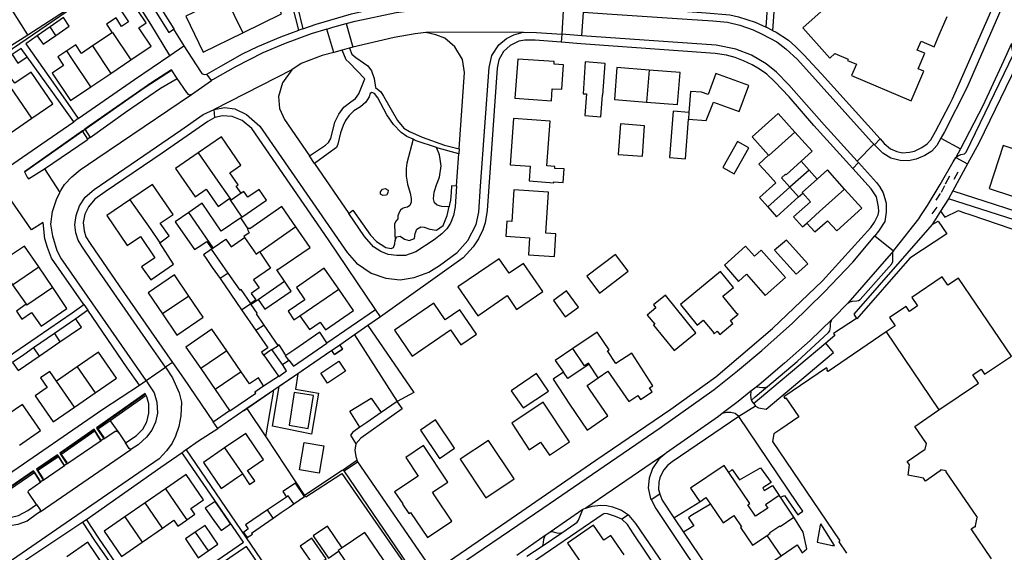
# Model space of a CAD drawing. Header units: metres. Extents: x 174255 to 175175, y 462028 to 462911.
# Tile 201 of 256: x 175053.86 to 175056.34, y 462726.52 to 462727.86. Entities that reach past the tile are written whole.
import ezdxf

# ---------------------------------------------------------------- set-up
doc = ezdxf.new("R2010")
doc.units = ezdxf.units.M
doc.layers.add('N-XX-AL-LIJN_0.20-G', color=7, linetype='Continuous', lineweight=25)

# ---------------------------------------------------------------- blocks, each defined once
blk = doc.blocks.new('Situatie')
at = {"lineweight": -3}
for p, q in [((-2.1634, 14.2146), (-2.2787, 14.3966)), ((-0.8158, 14.2751), (-0.8191, 14.216)), ((-0.7685, 14.2124), (-0.7646, 14.2715)), ((-2.0932, 14.2132), (-2.1076, 14.2343)), ((-1.4712, 14.2294), (-1.481, 14.2259)), ((-1.3929, 14.1704), (-1.4111, 14.2291)), ((-1.3624, 14.2428), (-1.3456, 14.1831)), ((-0.2886, 14.2256), (-0.3051, 14.2334)), ((-2.2319, 14.1706), (-2.1634, 14.2146)), ((-1.9512, 14.2199), (-2.0009, 14.1864)), ((-0.9164, 14.2211), (-1.1619, 14.2202)), ((-0.8191, 14.216), (-0.8207, 14.196)), ((-0.7685, 14.2124), (-0.8191, 14.216)), ((-2.0009, 14.1864), (-1.9545, 14.1174)), ((-1.8058, 14.1624), (-1.7705, 14.1869)), ((-1.9545, 14.1174), (-1.9043, 14.1513)), ((-2.0047, 14.0836), (-1.9545, 14.1174)), ((-1.7012, 14.0991), (-1.7127, 14.1156)), ((-1.499, 14.126), (-1.6942, 14.0265)), ((-0.5996, 14.1256), (-0.6056, 14.0449)), ((-1.7516, 14.0644), (-1.7012, 14.0991)), ((-1.6927, 14.0065), (-1.6942, 14.0265)), ((-0.4994, 14.0193), (-0.5, 14.002)), ((-2.2057, 13.969), (-2.1538, 14.0046)), ((-2.0365, 14.0035), (-2.048, 13.9955)), ((-2.026, 13.9726), (-2.0203, 13.9767)), ((-0.0334, 13.9389), (-0.0757, 13.8963)), ((-0.0334, 13.9389), (-0.0319, 13.9373)), ((-0.0319, 13.9373), (-0.018, 13.9525)), ((0.1354, 13.9546), (0.1842, 13.9277)), ((-1.4414, 13.8907), (-1.4545, 13.91)), ((-1.0774, 13.9277), (-1.0783, 13.9147)), ((0.1842, 13.9277), (0.1725, 13.9053)), ((-1.4414, 13.8907), (-1.3553, 13.7643)), ((-0.0864, 13.8776), (-0.0726, 13.8928)), ((-0.0726, 13.8928), (-0.0757, 13.8963)), ((0.2019, 13.8893), (0.1656, 13.822)), ((0.1725, 13.9053), (0.2019, 13.8893)), ((-0.1965, 13.8738), (-0.2449, 13.8309)), ((0.1565, 13.8583), (0.146, 13.8388)), ((0.1685, 13.8508), (0.1785, 13.8693)), ((0.1445, 13.8343), (0.1356, 13.8173)), ((-0.3009, 13.7814), (-0.2449, 13.8309)), ((0.1333, 13.8148), (0.1228, 13.7979)), ((0.1656, 13.822), (0.1542, 13.8015)), ((-1.6549, 13.8029), (-1.6536, 13.801)), ((-1.6965, 13.6778), (-1.7581, 13.7672)), ((0.1246, 13.7809), (0.1126, 13.7634)), ((0.1343, 13.7706), (0.1136, 13.7371)), ((-1.4884, 13.7307), (-1.5795, 13.6677)), ((-0.0312, 13.7088), (0.0158, 13.671)), ((0.0158, 13.671), (-0.0988, 13.5385)), ((-2.2018, 13.5852), (-2.1361, 13.63)), ((-2.1009, 13.5782), (-2.1361, 13.63)), ((-1.6591, 13.6147), (-1.6795, 13.6006)), ((-2.2018, 13.5852), (-2.1679, 13.5361)), ((-1.6795, 13.6006), (-1.6253, 13.5221)), ((-1.5837, 13.5477), (-1.5173, 13.5943)), ((-1.4785, 13.5071), (-1.3809, 13.574)), ((-2.0222, 13.5354), (-2.0127, 13.5214)), ((-1.7584, 13.5566), (-1.8246, 13.5117)), ((-1.6253, 13.5221), (-1.6022, 13.5381)), ((-1.6022, 13.5381), (-1.6009, 13.5363)), ((-1.6009, 13.5363), (-1.5837, 13.5477)), ((-1.6253, 13.5221), (-1.5893, 13.47)), ((-1.4108, 13.4392), (-1.2879, 13.5227)), ((-1.2758, 13.5046), (-1.2879, 13.5227)), ((-2.0967, 13.4622), (-2.1491, 13.426)), ((-2.0967, 13.4622), (-2.0825, 13.4415)), ((-1.5689, 13.4838), (-1.5893, 13.47)), ((-1.5335, 13.4325), (-1.5689, 13.4838)), ((-1.3075, 13.4825), (-1.3408, 13.4592)), ((-0.0026, 13.4663), (0.1301, 13.2699)), ((-2.1349, 13.4055), (-2.0825, 13.4415)), ((-1.3408, 13.4593), (-1.3781, 13.4332)), ((-1.3408, 13.4592), (-1.3781, 13.4332)), ((-2.1491, 13.426), (-2.1349, 13.4055)), ((-1.6629, 13.4191), (-1.7283, 13.3742)), ((-1.6266, 13.3663), (-1.6629, 13.4191)), ((-1.5489, 13.4225), (-1.5335, 13.4325)), ((-1.5227, 13.3844), (-1.5489, 13.4225)), ((-1.3979, 13.4196), (-1.4836, 13.3611)), ((-1.3979, 13.4196), (-1.4725, 13.3686)), ((-1.3912, 13.4096), (-1.3712, 13.4229)), ((-1.7995, 13.3897), (-1.8172, 13.3774)), ((-1.5227, 13.3844), (-1.5061, 13.3954)), ((-2.039, 13.3787), (-2.0914, 13.3425)), ((-2.039, 13.3787), (-1.9938, 13.3133)), ((-1.8658, 13.3442), (-1.8172, 13.3774)), ((-1.7283, 13.3742), (-1.692, 13.3213)), ((-1.6266, 13.3663), (-1.692, 13.3213)), ((-1.4836, 13.3611), (-1.5305, 13.3291)), ((-1.4725, 13.3686), (-1.5056, 13.3461)), ((-0.7278, 13.3505), (-0.7504, 13.3854)), ((-2.0462, 13.2771), (-2.0914, 13.3425)), ((-1.8825, 13.3326), (-1.8658, 13.3442)), ((-1.5701, 13.3309), (-1.5326, 13.3553)), ((-1.5204, 13.3359), (-1.5445, 13.3195)), ((-1.5056, 13.3461), (-1.5204, 13.3359)), ((-2.0462, 13.2771), (-1.9938, 13.3133)), ((-1.5445, 13.3195), (-1.6209, 13.2673)), ((-1.5305, 13.3291), (-1.5445, 13.3195)), ((-1.9888, 13.2247), (-1.8686, 13.3094)), ((-0.336, 13.2861), (-0.3419, 13.2948)), ((-1.6967, 13.2397), (-1.6557, 13.2685)), ((-1.6119, 13.2734), (-1.6854, 13.2232)), ((-1.9561, 13.243), (-1.9331, 13.2103)), ((-1.6854, 13.2232), (-1.6967, 13.2397)), ((-2.0817, 13.1612), (-1.9972, 13.2199)), ((-1.9972, 13.2199), (-1.981, 13.1939)), ((-1.9888, 13.2247), (-1.9725, 13.2006)), ((-1.9723, 13.1974), (-1.9788, 13.193)), ((-2.1327, 13.0137), (-1.9039, 13.1702)), ((-1.6682, 13.1743), (-1.6233, 13.1088)), ((-2.14, 13.1203), (-2.089, 13.1552)), ((-2.089, 13.1552), (-2.0731, 13.1307)), ((-2.0817, 13.1612), (-2.065, 13.1373)), ((-1.3349, 13.1427), (-1.369, 13.1193)), ((-0.5601, 13.1585), (-0.7587, 13.0231)), ((-2.1495, 13.1153), (-2.1329, 13.0901)), ((-2.14, 13.1203), (-2.1245, 13.0965)), ((-2.0649, 13.134), (-2.0709, 13.1299)), ((-2.1245, 13.0932), (-2.1305, 13.0891)), ((-1.8173, 13.0716), (-1.8684, 13.0363)), ((-1.5123, 13.0508), (-1.5604, 13.0182)), ((-0.5946, 13.0445), (-0.5728, 13.0592)), ((-1.8684, 13.0363), (-1.9195, 13.001)), ((-1.8245, 12.9726), (-1.8684, 13.0363)), ((-1.546, 12.9975), (-1.5604, 13.0182)), ((-0.7662, 13.019), (-0.8483, 12.962)), ((-0.7587, 13.0231), (-0.7662, 13.019)), ((-2.0158, 12.9935), (-2.0249, 12.9871)), ((-1.9195, 13.001), (-1.8756, 12.9374)), ((-0.6517, 13.006), (-0.6682, 12.9948)), ((-1.8756, 12.9374), (-1.8245, 12.9726)), ((-1.7418, 12.9623), (-1.7093, 12.9152)), ((-0.9069, 12.9016), (-0.8689, 12.9272))]:
    blk.add_line(p, q, dxfattribs=at)
for points in [[(-0.2779, 14.3783), (-0.2886, 14.2256), (-0.2792, 14.2211), (-0.2481, 14.201), (-0.2308, 14.1854), (-0.21, 14.1642), (-0.1658, 14.1161), (-0.018, 13.9525), (-0.0076, 13.9411), (0.0086, 13.9274), (0.0241, 13.9204), (0.0388, 13.9174), (0.0562, 13.919), (0.069, 13.9218), (0.0872, 13.931), (0.1006, 13.9398), (0.1095, 13.9505), (0.1215, 13.9712), (0.1565, 14.0386), (0.1642, 14.0535), (0.1808, 14.0911), (0.2723, 14.299)], [(0.9335, 15.7648), (0.9273, 15.7496), (0.9171, 15.7254), (0.4762, 14.7124), (0.3711, 14.4738), (0.2948, 14.2966), (0.2002, 14.081), (0.1442, 13.9701), (0.1354, 13.9546)], [(-2.0434, 14.6183), (-2.0539, 14.6116), (-1.8089, 14.22), (-1.797, 14.2285), (-1.797, 14.2284)], [(-2.3035, 14.1112), (-1.9317, 14.3658), (-1.9336, 14.3688), (-2.0759, 14.5975), (-2.3178, 14.4432)], [(-1.8684, 14.3442), (-1.7958, 14.2293), (-1.7961, 14.2291), (-1.797, 14.2284), (-1.7705, 14.1869), (-1.729, 14.122), (-1.7255, 14.1171), (-1.7195, 14.1146), (-1.7127, 14.1156), (-1.678, 14.136), (-1.6228, 14.1665), (-1.5842, 14.1854), (-1.5266, 14.2095), (-1.481, 14.2259), (-1.4962, 14.2848)], [(-0.1363, 14.3004), (-0.2126, 14.2319), (-0.1445, 14.156), (-0.1319, 14.1675), (-0.0985, 14.1536), (-0.1, 14.15), (-0.0776, 14.1404), (-0.0897, 14.1119), (0.0602, 14.0481), (0.0922, 14.123), (0.0783, 14.1288), (0.0949, 14.168), (0.0756, 14.1762), (0.0852, 14.1988), (0.1183, 14.1847), (0.1311, 14.2147), (0.1509, 14.2608)], [(-0.3051, 14.2334), (-0.2994, 14.308), (-0.2929, 14.409)], [(-1.6999, 14.3794), (-1.7394, 14.3604), (-1.7064, 14.2899), (-1.7655, 14.2611), (-1.7218, 14.1712), (-1.6221, 14.2198)], [(-1.6221, 14.2198), (-1.5247, 14.2673), (-1.5685, 14.3573), (-1.5716, 14.3557), (-1.607, 14.3385), (-1.6289, 14.3278), (-1.6629, 14.3972), (-1.6999, 14.3794)], [(-1.6999, 14.3794), (-1.6659, 14.3097), (-1.6221, 14.2198)], [(-1.5135, 14.397), (-1.4854, 14.2886), (-1.4712, 14.2294)], [(-2.1401, 14.2119), (-2.1686, 14.1922), (-2.0688, 14.0502), (-2.0365, 14.0035), (-1.8946, 14.1018), (-1.8058, 14.1624), (-1.8538, 14.2416), (-1.9239, 14.3534), (-1.9705, 14.3215)], [(-1.9043, 14.1513), (-1.853, 14.1858), (-1.8789, 14.2242), (-1.8841, 14.2319), (-1.8653, 14.2445), (-1.9044, 14.3026), (-1.9338, 14.2828), (-1.9101, 14.2476), (-1.9276, 14.2358), (-1.9415, 14.2575), (-1.9652, 14.2413), (-1.9512, 14.2199)], [(-1.4712, 14.2294), (-1.4374, 14.2415), (-1.3488, 14.2676), (-1.289, 14.2808), (-1.2494, 14.289), (-1.1839, 14.299), (-1.1565, 14.3022), (-1.0955, 14.3068), (-1.0495, 14.3088), (-1.0126, 14.3091), (-0.9709, 14.307), (-0.5862, 14.2791), (-0.4559, 14.2702), (-0.396, 14.2645), (-0.3746, 14.26), (-0.332, 14.2462), (-0.3051, 14.2334)], [(-2.1634, 14.2146), (-2.0832, 14.2662), (-2.0628, 14.2794), (-2.0657, 14.284)], [(-1.3624, 14.2428), (-1.3396, 14.2488), (-1.2358, 14.2711), (-1.1625, 14.2802), (-1.0972, 14.2861), (-1.0345, 14.2884), (-0.9538, 14.285), (-0.8158, 14.2751)], [(-2.0932, 14.2132), (-2.0594, 14.2365), (-2.0735, 14.2578), (-2.1076, 14.2343)], [(-0.7646, 14.2715), (-0.7048, 14.2672), (-0.5032, 14.2542), (-0.4386, 14.2494), (-0.402, 14.246), (-0.3712, 14.2388), (-0.3372, 14.2274), (-0.3144, 14.2165), (-0.278, 14.1972), (-0.2554, 14.1795), (-0.2256, 14.1521), (-0.0394, 13.9448), (-0.0334, 13.9389)], [(-2.1076, 14.2343), (-2.1401, 14.2119), (-2.1252, 14.1912), (-2.0932, 14.2132)], [(-1.4111, 14.2291), (-1.4498, 14.2166), (-1.5156, 14.1924), (-1.5718, 14.1688), (-1.6408, 14.1342), (-1.6985, 14.1009), (-1.7012, 14.0991)], [(-1.4111, 14.2291), (-1.396, 14.234), (-1.3624, 14.2428)], [(0.4165, 14.2319), (0.4065, 14.2329), (0.3895, 14.2298), (0.3718, 14.2235), (0.3581, 14.2161), (0.3265, 14.1392), (0.2303, 13.9421), (0.2019, 13.8893)], [(-1.9512, 14.2199), (-1.9507, 14.2202), (-1.9043, 14.1513)], [(-1.6942, 14.0265), (-1.6684, 14.0315), (-1.642, 14.0282), (-1.6129, 14.014), (-1.5796, 13.9846), (-1.3594, 13.6662), (-1.3362, 13.64), (-1.2988, 13.6148), (-1.2625, 13.6018), (-1.2264, 13.5978), (-1.1912, 13.6033), (-1.1537, 13.6166), (-1.1274, 13.6341), (-1.0824, 13.6668), (-1.0559, 13.6965), (-1.0352, 13.7371), (-1.0277, 13.7682), (-1.0238, 13.8336), (-1.0019, 14.1322), (-0.9954, 14.1626), (-0.9776, 14.1892), (-0.9588, 14.205), (-0.94, 14.2146), (-0.9164, 14.2211)], [(-1.354, 14.1812), (-1.3474, 14.1662), (-1.3379, 14.1571), (-1.3072, 14.1362), (-1.2982, 14.1235), (-1.2918, 14.1046), (-1.288, 14.0822), (-1.2749, 14.071), (-1.2678, 14.0601), (-1.233, 13.999), (-1.2167, 13.9795), (-1.2022, 13.971), (-1.1709, 13.9572), (-1.1142, 13.9371), (-1.0774, 13.9277), (-1.0639, 14.1196), (-1.0689, 14.1523), (-1.0886, 14.184), (-1.1138, 14.2065), (-1.1367, 14.2145), (-1.1619, 14.2202), (-1.1886, 14.2166), (-1.2409, 14.2081), (-1.3456, 14.1831), (-1.354, 14.1812)], [(-0.9164, 14.2211), (-0.8826, 14.2205), (-0.8191, 14.216)], [(-0.0757, 13.8963), (-0.1586, 13.9881), (-0.2475, 14.0882), (-0.2786, 14.1206), (-0.3044, 14.1418), (-0.3418, 14.1634), (-0.3814, 14.1786), (-0.4305, 14.1885), (-0.7685, 14.2124)], [(-2.2032, 14.1648), (-2.1883, 14.1431), (-2.1655, 14.1589), (-2.1806, 14.1803), (-2.2032, 14.1648)], [(-2.0009, 14.1864), (-2.0286, 14.1677), (-2.0429, 14.189), (-2.0655, 14.1738)], [(-1.354, 14.1812), (-1.3549, 14.181), (-1.3724, 14.1761)], [(-1.3333, 13.1398), (-1.1429, 12.8626)], [(-1.134, 12.8686), (-0.9707, 12.9798), (-0.7337, 13.1432), (-0.5447, 13.2716), (-0.4317, 13.3535), (-0.2887, 13.4751), (-0.1625, 13.5948), (-0.0414, 13.7296), (-0.0318, 13.7432), (-0.0267, 13.7525), (-0.0228, 13.761), (-0.0214, 13.77), (-0.0215, 13.7813), (-0.0269, 13.8062), (-0.0407, 13.8271), (-0.0864, 13.8776), (-0.1847, 13.9861), (-0.2472, 14.0585), (-0.2825, 14.0962), (-0.3032, 14.1152), (-0.3214, 14.1282), (-0.3398, 14.139), (-0.3614, 14.1491), (-0.3825, 14.1575), (-0.4045, 14.1632), (-0.4328, 14.1672), (-0.7712, 14.192), (-0.8207, 14.196), (-0.8859, 14.2011), (-0.9125, 14.2013), (-0.9275, 14.1982), (-0.9494, 14.1875), (-0.966, 14.1723), (-0.9775, 14.1513), (-0.9818, 14.1303), (-1.0074, 13.7718), (-1.0119, 13.7412), (-1.018, 13.7232), (-1.0292, 13.7011), (-1.0424, 13.6808), (-1.0675, 13.6532), (-1.2758, 13.5046), (-1.3075, 13.4825), (-1.1919, 13.3142), (-1.2337, 13.291), (-1.2338, 13.2908), (-1.2207, 13.2728), (-1.3255, 13.1986), (-1.3378, 13.1848)], [(0.1725, 13.9053), (0.1768, 13.9094), (0.1851, 13.9128), (0.195, 13.9148), (0.199, 13.9192), (0.3182, 14.1656), (0.3151, 14.1754), (0.3128, 14.1911)], [(0.3127, 14.1923), (0.2928, 14.1482), (0.2406, 14.0355), (0.1842, 13.9277)], [(-2.2579, 13.3733), (-2.0519, 13.5143), (-2.0222, 13.5354), (-2.1039, 13.6525), (-2.1141, 13.6791), (-2.1209, 13.7005), (-2.1252, 13.7421), (-2.1544, 13.7235), (-2.2042, 13.7962), (-2.2479, 13.8578), (-2.1279, 13.9401), (-2.048, 13.9955), (-2.0811, 14.0423), (-2.1655, 14.1589)], [(-2.0655, 14.1738), (-2.0876, 14.1589), (-2.0733, 14.1377), (-2.1024, 14.1181), (-2.056, 14.0491), (-2.0047, 14.0836)], [(-2.0047, 14.0836), (-2.0512, 14.1526), (-2.0655, 14.1738)], [(-1.4545, 13.91), (-1.4142, 13.9371), (-1.4068, 13.943), (-1.4007, 13.9533), (-1.3904, 13.995), (-1.3807, 14.0148), (-1.3679, 14.032), (-1.3505, 14.0461), (-1.3389, 14.0543), (-1.3304, 14.066), (-1.3149, 14.1036), (-1.3547, 14.1448), (-1.3619, 14.1516), (-1.3724, 14.1761), (-1.3929, 14.1704), (-1.4222, 14.1622), (-1.4755, 14.1425), (-1.499, 14.126), (-1.5225, 14.0938), (-1.532, 14.0592), (-1.5301, 14.0288), (-1.5174, 14.0015), (-1.4545, 13.91)], [(-0.8454, 14.0483), (-0.8432, 14.0783), (-0.8194, 14.0773), (-0.8152, 14.1392), (-0.8388, 14.141), (-0.8384, 14.147), (-0.9302, 14.1536), (-0.9373, 14.0548), (-0.8454, 14.0483)], [(-0.7572, 14.0657), (-0.7609, 14.0112), (-0.7208, 14.0081), (-0.717, 14.0623), (-0.7157, 14.0622), (-0.7099, 14.1426), (-0.7604, 14.1462), (-0.7654, 14.0663), (-0.7572, 14.0657)], [(-0.5996, 14.1256), (-0.6804, 14.132), (-0.6868, 14.0513), (-0.6056, 14.0449)], [(-2.1538, 14.0046), (-2.1009, 14.0408), (-2.1554, 14.1205), (-2.1964, 14.0924), (-2.206, 14.106), (-2.2171, 14.1216), (-2.2285, 14.1137), (-2.2369, 14.1079), (-2.2259, 14.092), (-2.2166, 14.0785)], [(-1.802, 14.1251), (-1.8398, 14.1007), (-1.8682, 14.0818), (-1.9092, 14.053), (-1.9626, 14.0158), (-2.0871, 13.9285), (-2.1661, 13.8726), (-2.1716, 13.8691)], [(-1.7873, 14.1048), (-1.8016, 14.1262), (-1.8509, 14.0946), (-2.0084, 13.9851), (-2.0203, 13.9767), (-2.0068, 13.9564), (-1.9174, 14.0194), (-1.8294, 14.0801), (-1.7873, 14.1048)], [(-1.7516, 14.0644), (-1.7565, 14.0628), (-1.7589, 14.064), (-1.7632, 14.069), (-1.7873, 14.1048)], [(-0.6056, 14.0449), (-0.5279, 14.0387), (-0.5216, 14.1195), (-0.5996, 14.1256)], [(-0.5, 14.002), (-0.4555, 13.9985), (-0.4375, 14.0449), (-0.3724, 14.0213), (-0.3485, 14.0873), (-0.4315, 14.1174), (-0.4509, 14.0639), (-0.4677, 14.0698), (-0.4955, 14.0722), (-0.4994, 14.0193)], [(-2.1538, 14.0046), (-2.2083, 14.0842), (-2.2166, 14.0785)], [(-2.083, 13.8176), (-2.0805, 13.8229), (-2.0782, 13.8266), (-2.0712, 13.8376), (-2.0531, 13.8572), (-2.0317, 13.8748), (-1.9897, 13.9028), (-1.7516, 14.0644)], [(-1.1934, 13.9515), (-1.2094, 13.9588), (-1.224, 13.9688), (-1.2432, 13.9891), (-1.2599, 14.0131), (-1.2827, 14.0562), (-1.2904, 14.0666), (-1.2972, 14.0693), (-1.3018, 14.0665), (-1.3042, 14.0588), (-1.3129, 14.0452), (-1.3259, 14.033), (-1.3425, 14.023), (-1.3549, 14.011), (-1.3637, 13.9988), (-1.3699, 13.986), (-1.3764, 13.9678), (-1.383, 13.9391), (-1.386, 13.9305), (-1.4075, 13.9158), (-1.4414, 13.8907)], [(-1.8172, 13.3774), (-1.8518, 13.4281), (-1.9982, 13.6391), (-2.0272, 13.6821), (-2.0371, 13.6976), (-2.0424, 13.7156), (-2.0448, 13.7362), (-2.0422, 13.7598), (-2.0334, 13.7843), (-2.0189, 13.8061), (-1.9961, 13.8251), (-1.7787, 13.9743), (-1.7224, 14.0135), (-1.6942, 14.0265)], [(-1.6927, 14.0065), (-1.71, 13.9961), (-1.8251, 13.9168), (-1.9691, 13.8195), (-1.9949, 13.8009), (-2.0109, 13.7816), (-2.0199, 13.7629), (-2.0239, 13.7423), (-2.0215, 13.7212), (-2.0174, 13.7063), (-2.0067, 13.6889), (-1.9338, 13.5825), (-1.7995, 13.3897)], [(-1.2879, 13.5227), (-1.4062, 13.6983), (-1.5998, 13.979), (-1.624, 13.9992), (-1.6487, 14.0092), (-1.6737, 14.0102), (-1.6927, 14.0065)], [(-0.4994, 14.0193), (-0.5392, 14.0225), (-0.5478, 13.9055), (-0.5077, 13.9026), (-0.5, 14.002)], [(-0.2322, 13.9692), (-0.2749, 14.0164), (-0.3401, 13.9573), (-0.2985, 13.9113)], [(-0.8393, 13.8422), (-0.8391, 13.8443), (-0.8157, 13.8426), (-0.8132, 13.8772), (-0.8367, 13.8782), (-0.8364, 13.8829), (-0.8565, 13.8843), (-0.8485, 13.9974), (-0.9406, 14.0039), (-0.9488, 13.8874), (-0.8987, 13.8839), (-0.9014, 13.8466), (-0.8393, 13.8422)], [(-0.611, 13.9853), (-0.6715, 13.9901), (-0.6771, 13.9135), (-0.6163, 13.9087), (-0.611, 13.9853)], [(-2.1219, 13.8769), (-2.0144, 13.9501), (-2.0124, 13.952), (-2.026, 13.9726), (-2.1722, 13.8693), (-2.1649, 13.8561), (-2.162, 13.8523), (-2.1219, 13.8769)], [(-2.0068, 13.9564), (-2.0109, 13.9535), (-2.0124, 13.952)], [(-1.6263, 13.8157), (-1.6387, 13.8335), (-1.6338, 13.8368), (-1.6548, 13.8672), (-1.6269, 13.8866), (-1.676, 13.9578), (-1.7345, 13.9175)], [(-0.2985, 13.9113), (-0.2978, 13.9105), (-0.2322, 13.9692)], [(-0.2322, 13.9692), (-0.189, 13.9215), (-0.2543, 13.8624), (-0.2559, 13.8641), (-0.2663, 13.8547), (-0.2449, 13.8309)], [(-1.135, 13.9308), (-1.1855, 13.9478), (-1.1934, 13.9515), (-1.2094, 13.8916), (-1.2112, 13.8782), (-1.2112, 13.8587), (-1.208, 13.8382), (-1.2013, 13.816), (-1.1987, 13.8023), (-1.1983, 13.7929), (-1.2019, 13.7849), (-1.2076, 13.7805), (-1.2161, 13.7792), (-1.2205, 13.7774), (-1.2249, 13.773), (-1.229, 13.7671), (-1.232, 13.7587), (-1.2316, 13.7552), (-1.232, 13.7508), (-1.2365, 13.7464), (-1.2401, 13.7383), (-1.2395, 13.7143), (-1.2391, 13.6968)], [(-1.1027, 13.7823), (-1.1073, 13.7813), (-1.121, 13.7819), (-1.1331, 13.7855), (-1.1399, 13.7919), (-1.1426, 13.8017), (-1.1405, 13.818), (-1.1348, 13.8371), (-1.1273, 13.8562), (-1.1233, 13.8847), (-1.127, 13.9127), (-1.135, 13.9308)], [(-1.084, 13.8336), (-1.0823, 13.8579), (-1.0783, 13.9147), (-1.1304, 13.9292), (-1.135, 13.9308)], [(-0.4135, 13.8806), (-0.3849, 13.8646), (-0.3484, 13.93), (-0.3768, 13.9458), (-0.4135, 13.8806)], [(0.1354, 13.9546), (0.1246, 13.9356), (0.1124, 13.9218), (0.0951, 13.9108), (0.0726, 13.9011), (0.0535, 13.897), (0.0325, 13.8978), (0.0094, 13.9042), (-0.0114, 13.9168), (-0.0319, 13.9373)], [(0.373, 13.9086), (0.2922, 13.9355), (0.2563, 13.8279), (0.3767, 13.7878), (0.4113, 13.892)], [(-1.7345, 13.9175), (-1.7915, 13.8781), (-1.7423, 13.8068), (-1.7147, 13.8259), (-1.6846, 13.7823), (-1.6549, 13.8029)], [(-1.7345, 13.9175), (-1.685, 13.8464), (-1.6549, 13.8029)], [(-0.2985, 13.9113), (-0.3228, 13.8892), (-0.3004, 13.8642), (-0.2804, 13.842), (-0.3217, 13.8048), (-0.3009, 13.7814)], [(-0.1965, 13.8738), (-0.2168, 13.8964), (-0.2543, 13.8624)], [(-0.0726, 13.8928), (-0.027, 13.8424), (-0.0198, 13.833), (-0.0105, 13.817), (-0.0028, 13.791), (-0.0022, 13.7681), (-0.0059, 13.7446), (-0.0217, 13.7201), (-0.0312, 13.7088)], [(0.0158, 13.671), (0.0202, 13.6761), (0.0795, 13.7515), (0.0847, 13.7593), (0.1018, 13.785), (0.1336, 13.838), (0.1661, 13.8951), (0.1725, 13.9053)], [(-2.1219, 13.8769), (-2.0925, 13.8322), (-2.083, 13.8176)], [(-0.1072, 13.8258), (-0.1506, 13.8742), (-0.1754, 13.8519), (-0.2138, 13.8175), (-0.2124, 13.816), (-0.2124, 13.816), (-0.1928, 13.7942), (-0.2358, 13.7565), (-0.2134, 13.7312), (-0.2022, 13.7405)], [(-0.2229, 13.8066), (-0.2124, 13.816), (-0.2124, 13.816), (-0.2138, 13.8175), (-0.1762, 13.8512), (-0.1762, 13.8512), (-0.1965, 13.8738)], [(-1.8314, 13.6911), (-1.808, 13.7081), (-1.8302, 13.7403), (-1.798, 13.7621), (-1.8494, 13.8379), (-1.9063, 13.7993)], [(-1.084, 13.8336), (-1.0877, 13.7812), (-1.0919, 13.7596), (-1.0997, 13.7402), (-1.1087, 13.7262), (-1.1214, 13.7131), (-1.1407, 13.6985), (-1.1864, 13.6681), (-1.2127, 13.6591), (-1.2344, 13.6586), (-1.2567, 13.6618), (-1.275, 13.669), (-1.2932, 13.6803), (-1.3162, 13.7068), (-1.3553, 13.7643), (-1.3455, 13.7727), (-1.3211, 13.7384), (-1.3009, 13.7099), (-1.2854, 13.6941), (-1.2621, 13.6793), (-1.2489, 13.6767), (-1.2425, 13.6793), (-1.2394, 13.6882), (-1.2391, 13.6968)], [(-1.084, 13.8336), (-1.0973, 13.8345), (-1.098, 13.8172), (-1.0998, 13.798), (-1.1017, 13.7875), (-1.1027, 13.7823)], [(-1.8658, 13.3442), (-1.9138, 13.4128), (-2.0802, 13.6532), (-2.0894, 13.6708), (-2.1009, 13.7073), (-2.1054, 13.7381), (-2.1017, 13.7699), (-2.0912, 13.8003), (-2.083, 13.8176)], [(-1.6536, 13.801), (-1.6548, 13.8002), (-1.6244, 13.7553), (-1.563, 13.7983), (-1.5812, 13.8252), (-1.6092, 13.8061), (-1.6197, 13.8204), (-1.6263, 13.8157)], [(-1.6263, 13.8157), (-1.6516, 13.7982), (-1.6536, 13.801)], [(-1.2569, 13.8167), (-1.2609, 13.8107), (-1.2694, 13.8101), (-1.2754, 13.8135), (-1.2754, 13.8195), (-1.2709, 13.8261), (-1.2636, 13.828), (-1.256, 13.8235), (-1.2569, 13.8167)], [(-0.8527, 13.8182), (-0.9398, 13.8241), (-0.9451, 13.7448), (-0.9575, 13.7456), (-0.9601, 13.7076), (-0.9002, 13.7036), (-0.903, 13.6606), (-0.8377, 13.6563), (-0.8339, 13.7136), (-0.8595, 13.7153), (-0.8527, 13.8182)], [(-0.3009, 13.7814), (-0.2789, 13.7565), (-0.2229, 13.8066), (-0.2449, 13.8309)], [(-0.2022, 13.7405), (-0.1818, 13.7182), (-0.15, 13.7465), (-0.1272, 13.721), (-0.064, 13.7777), (-0.1072, 13.8258)], [(-0.2022, 13.7405), (-0.1706, 13.7694), (-0.1072, 13.8258)], [(0.1656, 13.822), (0.4042, 13.7442), (0.5298, 13.7046), (0.5695, 13.6901), (0.5916, 13.677), (0.612, 13.6621), (0.6291, 13.646), (0.6417, 13.631), (0.6456, 13.6263), (0.6471, 13.6238), (0.6625, 13.5972), (0.7122, 13.5016), (0.7375, 13.4693)], [(-1.9063, 13.7993), (-1.9647, 13.7597), (-1.9135, 13.684), (-1.8798, 13.7068), (-1.8439, 13.6531), (-1.8774, 13.6302), (-1.854, 13.5973), (-1.7967, 13.6373), (-1.8314, 13.6911)], [(-1.9063, 13.7993), (-1.8537, 13.7245), (-1.8314, 13.6911)], [(-1.6084, 13.7259), (-1.6269, 13.7535), (-1.6767, 13.7198), (-1.7245, 13.7903), (-1.7581, 13.7672)], [(-1.2391, 13.6968), (-1.235, 13.7056), (-1.2263, 13.7073), (-1.2151, 13.7004), (-1.2033, 13.6963), (-1.1901, 13.702), (-1.1881, 13.7147), (-1.1844, 13.7253), (-1.1743, 13.731), (-1.1655, 13.7306), (-1.1516, 13.7253), (-1.1348, 13.7231), (-1.1179, 13.7341), (-1.1074, 13.7595), (-1.1027, 13.7823)], [(0.1542, 13.8015), (0.1343, 13.7706), (0.1448, 13.7557), (0.1792, 13.7722), (0.1893, 13.7683), (0.2108, 13.761), (0.4143, 13.6916), (0.5202, 13.6555), (0.5278, 13.6807), (0.3195, 13.749), (0.1542, 13.8015)], [(-1.7581, 13.7672), (-1.7925, 13.7435), (-1.744, 13.6738), (-1.7344, 13.6801), (-1.713, 13.6941), (-1.7, 13.6753), (-1.6965, 13.6778)], [(-1.4884, 13.7307), (-1.5238, 13.7819), (-1.6048, 13.7259), (-1.6061, 13.7278), (-1.6084, 13.7259)], [(0.1136, 13.7371), (-0.0838, 13.5112), (-0.0769, 13.5003)], [(0.1136, 13.7371), (0.128, 13.7453), (0.1501, 13.7136), (0.057, 13.6518), (-0.0764, 13.4995), (-0.0769, 13.5003)], [(-1.6084, 13.7259), (-1.6104, 13.7243), (-1.6059, 13.7156), (-1.6197, 13.7065), (-1.6179, 13.7041)], [(-1.5173, 13.5943), (-1.5369, 13.6232), (-1.5349, 13.6248), (-1.5338, 13.6233), (-1.4529, 13.6792), (-1.4884, 13.7307)], [(-1.121, 12.8495), (-0.8669, 13.0228), (-0.5715, 13.2253), (-0.4358, 13.3212), (-0.3769, 13.3685), (-0.3152, 13.4198), (-0.2385, 13.4882), (-0.1585, 13.5662), (-0.0868, 13.6423), (-0.0312, 13.7088)], [(-1.6965, 13.6778), (-1.665, 13.7001), (-1.6514, 13.6806), (-1.6179, 13.7041)], [(-1.6179, 13.7041), (-1.5884, 13.6623), (-1.5802, 13.6688), (-1.5795, 13.6677)], [(-0.229, 13.6122), (-0.1999, 13.6383), (-0.2534, 13.6978), (-0.2834, 13.6725), (-0.229, 13.6122)], [(-2.1361, 13.63), (-2.1716, 13.6821), (-2.2383, 13.6384), (-2.2018, 13.5852)], [(-1.6591, 13.6147), (-1.7007, 13.6748), (-1.721, 13.6608), (-1.7165, 13.6542), (-1.699, 13.6289), (-1.6795, 13.6006)], [(-1.5795, 13.6677), (-1.5527, 13.6272), (-1.595, 13.598), (-1.5813, 13.5777), (-1.6009, 13.5631), (-1.5894, 13.5476), (-1.6022, 13.5381)], [(-0.7239, 13.5644), (-0.6518, 13.6198), (-0.6836, 13.6618), (-0.7561, 13.607), (-0.7239, 13.5644)], [(-0.3174, 13.6725), (-0.3344, 13.6575), (-0.3564, 13.6825), (-0.4099, 13.6343), (-0.3742, 13.5938), (-0.3545, 13.6119), (-0.3073, 13.5583), (-0.2564, 13.6033), (-0.3174, 13.6725)], [(-0.9155, 13.6391), (-0.9521, 13.6142), (-0.9771, 13.6509), (-1.0809, 13.5802), (-1.031, 13.5071), (-0.9567, 13.5579), (-0.933, 13.5231), (-0.8672, 13.5681), (-0.9155, 13.6391)], [(-1.7584, 13.5566), (-1.7946, 13.61), (-1.8608, 13.5651), (-1.8246, 13.5117)], [(-1.6022, 13.5381), (-1.6265, 13.5735), (-1.6292, 13.5715), (-1.6591, 13.6147)], [(-1.3809, 13.574), (-1.4173, 13.6266), (-1.4874, 13.578), (-1.4663, 13.5473), (-1.5084, 13.5185), (-1.4936, 13.4968), (-1.4785, 13.5071)], [(-0.4193, 13.6184), (-0.5205, 13.5358), (-0.4782, 13.4839), (-0.4629, 13.4964), (-0.4366, 13.4642), (-0.4376, 13.4633), (-0.436, 13.4614), (-0.4279, 13.468), (-0.4216, 13.4603), (-0.3883, 13.4875), (-0.3945, 13.4951), (-0.3753, 13.5109), (-0.3769, 13.5128), (-0.3779, 13.512), (-0.4138, 13.5562), (-0.3867, 13.5785), (-0.4193, 13.6184)], [(-1.5837, 13.5477), (-1.5684, 13.5259), (-1.567, 13.5238), (-1.5004, 13.5693), (-1.5173, 13.5943)], [(0.1301, 13.2699), (0.2298, 13.3378), (0.2156, 13.3588), (0.2363, 13.3729), (0.245, 13.3602), (0.3132, 13.4058), (0.1794, 13.6022), (0.1529, 13.5842), (0.1386, 13.6052), (0.0623, 13.5532), (0.0766, 13.5323), (0.056, 13.5183), (0.0475, 13.5309), (0.0061, 13.5028), (0.0203, 13.4818), (-0.0026, 13.4663)], [(-2.1679, 13.5361), (-2.1919, 13.5191), (-2.1782, 13.4988), (-2.1539, 13.5157), (-2.1302, 13.4812), (-2.065, 13.5256), (-2.1009, 13.5782)], [(-2.1009, 13.5782), (-2.1663, 13.5337), (-2.1679, 13.5361)], [(-1.4785, 13.5071), (-1.4546, 13.4722), (-1.4273, 13.4909), (-1.414, 13.4715), (-1.3437, 13.5202), (-1.3809, 13.574)], [(-0.7774, 13.529), (-0.8072, 13.5698), (-0.8403, 13.5456), (-0.8105, 13.5048), (-0.7774, 13.529)], [(-0.5828, 13.5275), (-0.6044, 13.509), (-0.5853, 13.4856), (-0.588, 13.4834), (-0.5367, 13.4197), (-0.4819, 13.4639), (-0.5585, 13.559), (-0.5886, 13.5347), (-0.5828, 13.5275)], [(-1.8246, 13.5117), (-1.7884, 13.4583), (-1.7222, 13.5033), (-1.7584, 13.5566)], [(-1.5689, 13.4838), (-1.5882, 13.5118), (-1.5861, 13.5133), (-1.6015, 13.5359), (-1.6009, 13.5363)], [(-1.1128, 13.4969), (-1.1414, 13.5385), (-1.2403, 13.4705), (-1.1957, 13.4057), (-1.0997, 13.4718), (-1.0735, 13.4337), (-1.0339, 13.4609), (-1.076, 13.5222), (-1.1128, 13.4969)], [(-0.0988, 13.5385), (-0.1362, 13.5008), (-0.1395, 13.4976)], [(-2.3928, 13.2579), (-2.4236, 13.2352), (-2.2955, 13.0529), (-2.2255, 13.0992), (-1.9747, 13.2719), (-1.8825, 13.3326), (-1.9135, 13.3758), (-2.0127, 13.5214), (-2.0428, 13.4995)], [(-2.0825, 13.4415), (-2.0284, 13.4786), (-2.0282, 13.4788), (-2.0381, 13.4928), (-2.0428, 13.4995), (-2.0967, 13.4622)], [(-0.1395, 13.4976), (-0.1939, 13.4451), (-0.2589, 13.3878), (-0.3225, 13.3336), (-0.3294, 13.328)], [(-0.3012, 13.3293), (-0.227, 13.3921), (-0.1478, 13.4652), (-0.1447, 13.4696), (-0.143, 13.479), (-0.1427, 13.4882), (-0.1395, 13.4976)], [(-0.0769, 13.5003), (-0.1354, 13.4622), (-0.1318, 13.4578), (-0.1549, 13.4383)], [(-1.6629, 13.4191), (-1.7, 13.473), (-1.7654, 13.428), (-1.7283, 13.3742)], [(-1.5893, 13.47), (-1.5592, 13.4263), (-1.5752, 13.4153), (-1.57, 13.4078), (-1.5694, 13.4082)], [(-1.5061, 13.3954), (-1.4949, 13.3803), (-1.4104, 13.4385), (-1.4108, 13.4392), (-1.4285, 13.4658), (-1.4914, 13.4224), (-1.5136, 13.4071)], [(-1.3075, 13.4825), (-1.3408, 13.4593), (-1.2337, 13.291), (-1.2338, 13.2909), (-1.2604, 13.2727), (-1.274, 13.2634), (-1.3099, 13.2388), (-1.328, 13.2264), (-1.3455, 13.2144), (-1.351, 13.2067), (-1.3378, 13.1848), (-1.3402, 13.1691), (-1.3375, 13.1528), (-1.3333, 13.1398)], [(-0.7278, 13.3505), (-0.7032, 13.3675), (-0.6507, 13.2916), (-0.6277, 13.3065), (-0.6212, 13.2964), (-0.5917, 13.3155), (-0.5982, 13.3256), (-0.5899, 13.3309), (-0.643, 13.4129), (-0.6832, 13.3869), (-0.7039, 13.419), (-0.7, 13.4215), (-0.73, 13.4658), (-0.7911, 13.4247)], [(-0.0026, 13.4663), (-0.1487, 13.3666), (-0.1518, 13.3712), (-0.15, 13.3725), (-0.1524, 13.376), (-0.2599, 13.3028), (-0.2574, 13.2992), (-0.2556, 13.3005), (-0.2227, 13.2523), (-0.2682, 13.2214), (-0.2854, 13.2097), (-0.2891, 13.1904), (-0.119, 12.9402), (-0.1218, 12.9383), (-0.1021, 12.9093)], [(0.2627, 12.8952), (0.2116, 12.9704), (0.2202, 12.9762), (0.2221, 12.976), (0.2225, 12.978), (0.2269, 12.9991), (0.2273, 13.0013), (0.2256, 13.0015), (0.1488, 13.1143), (0.1486, 13.1165), (0.1346, 13.1191), (0.1335, 13.1165), (0.0963, 13.0906), (0.091, 13.0983), (0.0531, 13.1055), (0.0563, 13.1319), (0.0503, 13.1406), (0.0959, 13.1716), (0.0986, 13.1856), (0.0693, 13.2286), (0.1301, 13.2699)], [(-0.336, 13.2861), (-0.3318, 13.2798), (-0.3243, 13.2752), (-0.3049, 13.2722), (-0.1354, 13.415), (-0.1549, 13.4383), (-0.2905, 13.3238), (-0.3318, 13.2896), (-0.336, 13.2861)], [(-2.1491, 13.426), (-2.1735, 13.4092), (-2.2024, 13.3892), (-2.1878, 13.3692), (-2.1349, 13.4055)], [(-1.9938, 13.3133), (-1.9405, 13.3501), (-1.9856, 13.4156), (-2.039, 13.3787)], [(-1.5489, 13.4225), (-1.5541, 13.4189), (-1.5694, 13.4082)], [(-1.5136, 13.4071), (-1.5218, 13.4198), (-1.531, 13.4341), (-1.5335, 13.4325)], [(-1.3781, 13.4332), (-1.384, 13.4291), (-1.3979, 13.4196)], [(-1.3781, 13.4332), (-1.3712, 13.4229), (-1.3912, 13.4096), (-1.3979, 13.4196)], [(-0.7911, 13.4247), (-0.8355, 13.3948), (-0.8148, 13.3649)], [(-0.7504, 13.3854), (-0.752, 13.3879), (-0.7618, 13.3815), (-0.7911, 13.4247)], [(-1.7995, 13.3897), (-1.7719, 13.3499), (-1.6967, 13.2397)], [(-1.5694, 13.4082), (-1.5326, 13.3553), (-1.5319, 13.3543), (-1.512, 13.3688), (-1.5227, 13.3844)], [(-1.5061, 13.3954), (-1.5144, 13.4065), (-1.5136, 13.4071)], [(-1.4094, 13.3376), (-1.426, 13.3626), (-1.3802, 13.393), (-1.3636, 13.368), (-1.4094, 13.3376)], [(-1.8172, 13.3774), (-1.7992, 13.3509), (-1.7827, 13.3129), (-1.7769, 13.2896), (-1.7782, 13.2555), (-1.7837, 13.2286), (-1.7918, 13.2042), (-1.8002, 13.1862), (-1.8141, 13.1673), (-1.8332, 13.1473), (-2.0668, 12.9858), (-2.316, 12.8142)], [(-2.0914, 13.3425), (-2.1081, 13.3666), (-2.1314, 13.3505), (-2.1147, 13.3264), (-2.1448, 13.3057), (-2.0996, 13.2402), (-2.0462, 13.2771)], [(-1.692, 13.3213), (-1.6557, 13.2685), (-1.6549, 13.2675), (-1.5896, 13.3125), (-1.5912, 13.3148), (-1.5919, 13.3159), (-1.5701, 13.3309), (-1.5829, 13.351), (-1.6055, 13.3357), (-1.6266, 13.3663)], [(-1.4836, 13.3611), (-1.4899, 13.3227), (-1.4313, 13.3123), (-1.4497, 13.2093), (-1.5477, 13.2291), (-1.5305, 13.3291)], [(-0.8524, 13.3176), (-0.8825, 13.362), (-0.9465, 13.3185), (-0.9165, 13.2751), (-0.8524, 13.3176)], [(-0.8148, 13.3649), (-0.8411, 13.3476), (-0.7997, 13.2847), (-0.7556, 13.2195), (-0.7034, 13.2548), (-0.7476, 13.3201), (-0.7553, 13.3315), (-0.7278, 13.3505)], [(-0.7504, 13.3854), (-0.804, 13.3492), (-0.8148, 13.3649)], [(-1.8658, 13.3442), (-1.8602, 13.3361), (-1.8454, 13.3128), (-1.8387, 13.2896), (-1.8372, 13.2622), (-1.8421, 13.2392), (-1.8512, 13.2192), (-1.8644, 13.2013), (-1.8859, 13.1825), (-1.9039, 13.1702)], [(-1.8656, 13.3067), (-1.8678, 13.3113), (-1.9905, 13.2249), (-1.9877, 13.2208)], [(-1.5646, 13.2024), (-1.5629, 13.2121), (-1.5445, 13.3195), (-1.6119, 13.2734), (-1.5646, 13.2024)], [(-1.4578, 13.2232), (-1.4439, 13.3066), (-1.4929, 13.3142), (-1.5054, 13.2318), (-1.4578, 13.2232)], [(-0.3429, 13.317), (-0.3749, 13.291), (-0.4151, 13.2607)], [(-0.3429, 13.317), (-0.3436, 13.3133), (-0.344, 13.3096), (-0.344, 13.3058), (-0.3436, 13.3021), (-0.3429, 13.2984), (-0.3419, 13.2948)], [(-0.3294, 13.328), (-0.3329, 13.3252), (-0.3429, 13.317)], [(-0.3419, 13.2948), (-0.3323, 13.3029), (-0.3113, 13.3207), (-0.3012, 13.3293)], [(-0.3294, 13.328), (-0.3141, 13.3263), (-0.3062, 13.3264), (-0.3012, 13.3293)], [(-1.9331, 13.2103), (-1.9177, 13.1869), (-1.8908, 13.2052), (-1.8739, 13.2219), (-1.8642, 13.2401), (-1.8588, 13.2622), (-1.8591, 13.2851), (-1.8638, 13.3028), (-1.8656, 13.3067), (-1.9561, 13.243)], [(-1.328, 13.2264), (-1.3526, 13.267), (-1.2992, 13.2996), (-1.274, 13.2634)], [(-0.8501, 13.1559), (-0.7995, 13.1898), (-0.8664, 13.2895), (-0.9454, 13.2364), (-0.9017, 13.1699), (-0.8726, 13.1891), (-0.8501, 13.1559)], [(-2.1847, 13.1813), (-2.1314, 13.2179), (-2.1768, 13.284), (-2.23, 13.2479)], [(-0.3318, 13.2798), (-0.3734, 13.2533), (-0.3829, 13.2608), (-0.3939, 13.2633), (-0.4045, 13.2632), (-0.4151, 13.2607)], [(-1.9561, 13.243), (-1.9877, 13.2208), (-1.9723, 13.1974), (-1.9439, 13.2169), (-1.9399, 13.2166), (-1.9368, 13.2149), (-1.9331, 13.2103)], [(-1.1274, 13.1479), (-1.0893, 13.1735), (-1.1372, 13.2449), (-1.1753, 13.2193), (-1.1274, 13.1479)], [(-0.2685, 13.05), (-0.2582, 13.0549), (-0.2249, 13.0062), (-0.2206, 13.0091), (-0.2123, 13.0149), (-0.2257, 13.0341), (-0.3734, 13.2533), (-0.5415, 13.1397), (-0.5529, 13.1298), (-0.562, 13.1192), (-0.567, 13.1101), (-0.572, 13.0995), (-0.5745, 13.0882), (-0.5754, 13.07), (-0.5728, 13.0592), (-0.5725, 13.0576), (-0.5664, 13.0426), (-0.5374, 12.9982), (-0.4721, 13.0388)], [(-0.4151, 13.2607), (-0.4249, 13.2533), (-0.5555, 13.1623), (-0.5601, 13.1585)], [(-1.9941, 13.2171), (-1.9968, 13.2213), (-2.0831, 13.1613), (-2.0803, 13.1572)], [(-2.0803, 13.1572), (-2.0649, 13.134), (-1.9788, 13.193), (-1.9941, 13.2171), (-2.0803, 13.1572)], [(-1.6854, 13.2232), (-1.6851, 13.2226), (-1.7335, 13.1912), (-1.765, 13.1694)], [(-1.6233, 13.1088), (-1.6051, 13.0824), (-1.592, 13.0914), (-1.6102, 13.1178), (-1.57, 13.1453), (-1.574, 13.1511), (-1.6114, 13.2057), (-1.6149, 13.2109), (-1.6682, 13.1743)], [(-1.5646, 13.2024), (-1.4666, 13.055), (-1.4638, 13.0509), (-1.3758, 13.1087), (-1.3733, 13.1104), (-1.1825, 12.8357)], [(-1.4793, 13.119), (-1.4674, 13.188), (-1.4181, 13.1795), (-1.43, 13.1106), (-1.4793, 13.119)], [(-1.0101, 13.049), (-0.9394, 13.0962), (-1.0041, 13.1931), (-1.0748, 13.1459), (-1.0101, 13.049)], [(-1.9039, 13.1702), (-1.9084, 13.1726), (-1.9177, 13.1869)], [(-1.765, 13.1694), (-1.7662, 13.1685), (-1.7753, 13.1623)], [(-1.765, 13.1694), (-1.5528, 12.8581), (-1.562, 12.8517), (-1.6133, 12.9265), (-1.7367, 12.8422), (-1.638, 12.6967), (-1.558, 12.58)], [(-1.6682, 13.1743), (-1.7214, 13.1378), (-1.6765, 13.0723), (-1.6353, 13.1006), (-1.6233, 13.1088)], [(-1.1451, 13.0628), (-1.1061, 13.0886), (-1.1672, 13.1801), (-1.2121, 13.15), (-1.181, 13.1035), (-1.2402, 13.0639), (-1.2198, 13.0334), (-1.2202, 13.0331), (-1.204, 13.0089), (-1.1998, 13.0118), (-1.1576, 12.949), (-1.0962, 12.9903), (-1.1388, 13.0537), (-1.1451, 13.0628)], [(-2.0857, 13.1524), (-2.0885, 13.1566), (-2.1414, 13.1209), (-2.1388, 13.1167)], [(-2.0709, 13.1299), (-2.0857, 13.1524), (-2.1388, 13.1167), (-2.1245, 13.0932), (-2.0709, 13.1299)], [(-1.7753, 13.1623), (-1.8289, 13.1251), (-2.0158, 12.9935)], [(-2.0158, 12.9935), (-1.9852, 12.9475), (-1.8952, 12.8142), (-1.8646, 12.7693), (-1.6205, 12.937), (-1.7478, 13.1226), (-1.7753, 13.1623)], [(-1.1782, 12.8385), (-1.3672, 13.1165), (-1.3333, 13.1398)], [(-0.5601, 13.1585), (-0.5749, 13.146), (-0.5907, 13.1223), (-0.5992, 13.098), (-0.6015, 13.0741), (-0.5955, 13.0463), (-0.5946, 13.0445)], [(-2.146, 13.1129), (-2.1488, 13.1171), (-2.2777, 13.0285), (-2.274, 13.025)], [(-2.1495, 13.1153), (-2.2761, 13.0285), (-2.2666, 13.0196), (-2.2629, 13.0164), (-2.2495, 13.0086)], [(-2.1419, 13.0321), (-2.1625, 13.0632), (-2.1621, 13.0662), (-2.1594, 13.0693), (-2.1305, 13.0891), (-2.146, 13.1129), (-2.274, 13.025), (-2.2637, 13.0153), (-2.2485, 13.0062), (-2.2225, 12.9992), (-2.2049, 13.0001), (-2.1867, 13.0042), (-2.1635, 13.0168), (-2.1419, 13.0321)], [(-1.3672, 13.1165), (-1.369, 13.1192), (-1.3719, 13.1172), (-1.4666, 13.055)], [(-0.3991, 13.1129), (-0.4107, 13.13), (-0.4952, 13.0729), (-0.4721, 13.0388), (-0.4562, 13.0496), (-0.4449, 13.0329), (-0.4132, 12.9861), (-0.3861, 13.0045), (-0.3668, 12.9759), (-0.3691, 12.9744), (-0.3389, 12.9297), (-0.3025, 12.9542), (-0.2944, 12.9597), (-0.2955, 12.9614), (-0.2705, 12.9782), (-0.2694, 12.9766), (-0.2347, 13), (-0.2685, 13.05), (-0.2717, 13.0547), (-0.3065, 13.0312), (-0.3009, 13.0229), (-0.3313, 13.0024), (-0.3505, 13.031), (-0.3459, 13.0341), (-0.3991, 13.1129)], [(-0.3991, 13.1129), (-0.3901, 13.12), (-0.3717, 13.0939), (-0.3191, 13.1244), (-0.2925, 13.0872), (-0.3128, 13.0737), (-0.3094, 13.067), (-0.2891, 13.0795), (-0.2717, 13.0547)], [(-1.7632, 12.9933), (-1.7432, 13.0072), (-1.7535, 13.0216), (-1.7212, 13.0439), (-1.7651, 13.1076), (-1.8173, 13.0716)], [(-1.8173, 13.0716), (-1.7733, 13.0079), (-1.7632, 12.9933)], [(-1.4942, 13.034), (-1.4672, 13.052), (-1.4898, 13.0858), (-1.5215, 13.0646), (-1.5123, 13.0508)], [(-2.1327, 13.0137), (-2.1394, 13.0091), (-2.1655, 12.9902), (-2.1888, 12.9816), (-2.2079, 12.9782), (-2.2361, 12.9805), (-2.2568, 12.9866), (-2.2758, 12.9989), (-2.2932, 13.0139), (-2.315, 13.0398)], [(-1.6709, 13.0091), (-1.6918, 13.0392), (-1.7167, 13.023), (-1.6948, 12.9915), (-1.6771, 12.9661), (-1.653, 12.9834), (-1.6709, 13.0091)], [(-1.4942, 13.034), (-1.5079, 13.0538), (-1.5123, 13.0508)], [(-0.5946, 13.0445), (-0.5828, 13.0216), (-0.509, 12.9115), (-0.4431, 12.8142), (-0.3104, 12.6182), (-0.2957, 12.599), (-0.2778, 12.5842), (-0.2585, 12.5742), (-0.2349, 12.568), (-0.0332, 12.53), (-0.0115, 12.5268), (0.004, 12.5282)], [(-2.1419, 13.0321), (-2.1327, 13.0182), (-2.1327, 13.0137)], [(-1.5604, 13.0182), (-1.6158, 12.9805), (-1.6087, 12.971), (-1.6205, 12.9612), (-1.6115, 12.9488), (-1.5982, 12.9575), (-1.6001, 12.96), (-1.546, 12.9975)], [(-1.546, 12.9975), (-1.5254, 13.0119), (-1.5057, 13.0255), (-1.494, 13.0336), (-1.4942, 13.034)], [(-0.819, 12.9606), (-0.7864, 12.9836), (-0.7807, 12.9871), (-0.7772, 12.9926), (-0.7708, 13.0096), (-0.7662, 13.019)], [(-0.7587, 13.0231), (-0.7429, 13.0281), (-0.7214, 13.0303), (-0.706, 13.0291), (-0.6914, 13.0258), (-0.6685, 13.0173), (-0.6517, 13.006)], [(-0.4449, 13.0329), (-0.4947, 13.0035), (-0.5004, 12.9987), (-0.4872, 12.978), (-0.513, 12.962), (-0.4127, 12.8142), (-0.4078, 12.807), (-0.2671, 12.9028), (-0.3025, 12.9542)], [(-1.9195, 13.001), (-1.9717, 12.9651), (-1.9277, 12.9014), (-1.8756, 12.9374)], [(-1.8245, 12.9726), (-1.7962, 12.9921), (-1.7861, 12.9775), (-1.764, 12.9928), (-1.7632, 12.9933)], [(-0.6682, 12.9948), (-0.6838, 13.002), (-0.7038, 13.0085), (-0.7115, 13.0092), (-0.7154, 13.008), (-0.9139, 12.872)], [(-0.3957, 12.5421), (-0.3889, 12.591), (-0.5418, 12.8142), (-0.639, 12.9581), (-0.6539, 12.9812), (-0.6682, 12.9948)], [(-0.3405, 12.5545), (-0.5172, 12.8142), (-0.633, 12.9843), (-0.6497, 13.0046), (-0.6517, 13.006)], [(-0.5374, 12.9982), (-0.5342, 12.9932), (-0.513, 12.962)], [(-0.2671, 12.9028), (-0.2264, 12.9305), (-0.2139, 12.91), (-0.2027, 12.92), (-0.2112, 12.9625), (-0.2347, 13)], [(-2.0249, 12.9871), (-2.2139, 12.8612), (-2.2643, 12.8263)], [(-1.569, 12.5725), (-1.6588, 12.697), (-1.7489, 12.8298), (-1.9166, 12.7174), (-1.9243, 12.7293), (-1.8751, 12.7634), (-1.8949, 12.7908), (-1.897, 12.7892), (-1.9224, 12.8264), (-1.9164, 12.8298), (-1.9944, 12.9412), (-2.0249, 12.9871)], [(-1.7093, 12.9152), (-1.6852, 12.932), (-1.717, 12.9793), (-1.7418, 12.9623)], [(-1.3718, 12.9228), (-1.409, 12.9776), (-1.4455, 12.9531), (-1.4067, 12.8966), (-1.3811, 12.9145)], [(-0.6624, 12.9054), (-0.6958, 12.9541), (-0.7131, 12.9423), (-0.7391, 12.9802), (-0.8051, 12.935), (-0.7791, 12.8971), (-0.7584, 12.8668), (-0.7775, 12.8535), (-0.7649, 12.8352)], [(-0.1377, 12.9284), (-0.133, 12.9291), (-0.1675, 12.983), (-0.1685, 12.9801), (-0.1765, 12.9374), (-0.1377, 12.9284)], [(-1.7418, 12.9623), (-1.7669, 12.9451), (-1.7349, 12.8973), (-1.7093, 12.9152)], [(-1.4124, 12.8951), (-1.4484, 12.9476), (-1.4778, 12.9272), (-1.4415, 12.8751), (-1.4124, 12.8951)], [(-1.3811, 12.9145), (-1.3258, 12.8332), (-1.2587, 12.8788), (-1.315, 12.9614), (-1.3718, 12.9228)], [(-0.859, 12.9551), (-0.8614, 12.9535), (-0.9327, 12.9036)], [(-0.859, 12.9551), (-0.8625, 12.9515), (-0.865, 12.9442), (-0.8672, 12.9305), (-0.8689, 12.9272), (-0.819, 12.9606), (-0.8242, 12.959), (-0.8308, 12.9596), (-0.843, 12.9628), (-0.8483, 12.962), (-0.859, 12.9551)], [(-1.964, 12.7908), (-2.0043, 12.8481), (-1.9687, 12.8727), (-2.0127, 12.9368), (-2.0653, 12.9006)], [(-1.3718, 12.9228), (-1.382, 12.9159), (-1.3811, 12.9145)]]:
    blk.add_lwpolyline(points, dxfattribs=at)
blk.add_lwpolyline([(-0.0988, 13.5385), (-0.0959, 13.541), (-0.093, 13.5422), (-0.0875, 13.5435), (-0.0764, 13.5446), (-0.072, 13.5455), (-0.0677, 13.5483), (0.0113, 13.6379), (0.0119, 13.6387), (0.0124, 13.6395), (0.0129, 13.6403), (0.0133, 13.6412), (0.0137, 13.6422), (0.0139, 13.6431), (0.0141, 13.6441), (0.0142, 13.645), (0.0142, 13.664, -0.142949), (0.0158, 13.671)], format="xyb", dxfattribs=at)

msp = doc.modelspace()

# ---------------------------------------------------------------- block references
at = {"layer": 'N-XX-AL-LIJN_0.20-G'}
msp.add_blockref('Situatie', (175056.047, 462713.6112), dxfattribs=at)

doc.saveas('drawing.dxf')
